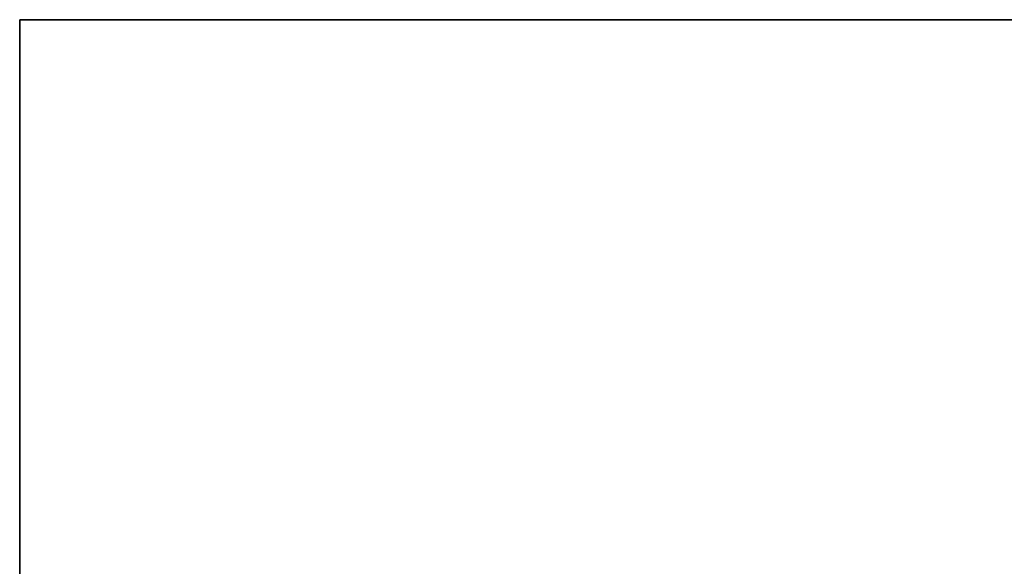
# Model space of a CAD drawing. Header units: inches. Extents: x -377 to 3073, y -401 to 2575.
# Tile 9 of 11: x 465 to 1165, y 2186 to 2575. Entities that reach past the tile are written whole.
import ezdxf

# ---------------------------------------------------------------- set-up
doc = ezdxf.new("R2010")
doc.units = ezdxf.units.IN
doc.layers.add('1', color=7, linetype='Continuous')

# ---------------------------------------------------------------- blocks, each defined once
blk = doc.blocks.new('UG_SURFACE_038')
at = {"layer": '1', "color": 11}
blk.add_3dface([(1044.830799, 2015.500069, -205.26126), (1044.830799, 2575.000048, -205.26126), (1044.830799, 2575.000048, 1194.738746), (1044.830799, 2015.500069, 1194.738746)], dxfattribs=at)
blk = doc.blocks.new('UG_SURFACE_039')
at = {"layer": '1', "color": 11}
blk.add_3dface([(-1053.320527, 2015.500069, -205.26126), (-1053.320527, 2575.000048, -205.26126), (1044.830799, 2575.000048, -205.26126), (1044.830799, 2015.500069, -205.26126)], dxfattribs=at)
blk = doc.blocks.new('UG_SURFACE_040')
at = {"layer": '1', "color": 11}
blk.add_3dface([(1044.830799, 2015.500069, 1194.738746), (1044.830799, 2575.000048, 1194.738746), (-1053.320527, 2575.000048, 1194.738746), (-1053.320527, 2015.500069, 1194.738746)], dxfattribs=at)
blk = doc.blocks.new('UG_SURFACE_041')
at = {"layer": '1', "color": 11}
blk.add_3dface([(1044.830799, 2575.000048, 1194.738746), (1044.830799, 2575.000048, -205.26126), (-1053.320527, 2575.000048, -205.26126), (-1053.320527, 2575.000048, 1194.738746)], dxfattribs=at)
blk = doc.blocks.new('UG_SURFACE_042')
at = {"layer": '1', "color": 11}
blk.add_3dface([(-1053.320527, 2015.500069, 1194.738746), (-1053.320527, 2575.000048, 1194.738746), (-1053.320527, 2575.000048, -205.26126), (-1053.320527, 2015.500069, -205.26126)], dxfattribs=at)
blk = doc.blocks.new('SV105_P63_SERVICE_SPACE_GE_R02')
at = {"layer": '1', "color": 11}
for p, q in [((-1053.32, 2575, -205.26), (-1053.32, 2015.5, -205.26)), ((1044.83, 2575, -205.26), (-1053.32, 2575, -205.26)), ((-1053.32, 2575, -205.26), (-1053.32, 2575, 1194.74)), ((1044.83, 2575, 1194.74), (1044.83, 2575, -205.26)), ((1044.83, 2575, -205.26), (1044.83, 2015.5, -205.26))]:
    blk.add_line(p, q, dxfattribs=at)
at = {"layer": '1', "color": 2}
for p, q in [((-13.66, 2575, 358.15), (-13.66, 2575, 353.77)), ((-13.66, 2575, 463.56), (-13.66, 2575, 459.45)), ((2.63, 2575, 179.37), (-13.66, 2575, 184.64)), ((46.34, 2575, 370.35), (-13.66, 2575, 383.08)), ((-13.66, 2575, 261.27), (46.34, 2575, 261.27)), ((-13.66, 2575, 331.55), (46.34, 2575, 331.55)), ((5.13, 2575, 361.8), (-13.66, 2575, 358.15)), ((-13.66, 2575, 441.72), (-13.66, 2575, 418.29)), ((46.34, 2575, 222.34), (-13.66, 2575, 222.34)), ((10.58, 2575, 335.66), (-13.66, 2575, 335.66)), ((-13.66, 2575, 179.84), (-1.19, 2575, 175.76)), ((-13.66, 2575, 222.34), (-13.66, 2575, 218.23)), ((-13.66, 2575, 459.45), (46.34, 2575, 459.45)), ((-13.66, 2575, 383.08), (-13.66, 2575, 378.72)), ((-6.38, 2575, 441.72), (-13.66, 2575, 441.72)), ((-13.66, 2575, 335.66), (-13.66, 2575, 331.55)), ((-13.66, 2575, 128.64), (46.34, 2575, 128.64)), ((-13.66, 2575, 157.76), (46.34, 2575, 157.76)), ((-13.66, 2575, 184.64), (-13.66, 2575, 179.84)), ((13.02, 2575, 161.87), (-13.66, 2575, 161.87)), ((-6.38, 2575, 152.06), (-13.66, 2575, 152.06)), ((-13.66, 2575, 152.06), (-13.66, 2575, 128.64)), ((13.61, 2575, 463.56), (-13.66, 2575, 463.56)), ((-13.66, 2575, 202.36), (-13.66, 2575, 198.03)), ((-6.38, 2575, 284.71), (-13.66, 2575, 284.71)), ((-13.66, 2575, 353.77), (46.34, 2575, 366.49)), ((-13.66, 2575, 161.87), (-13.66, 2575, 157.76)), ((-13.66, 2575, 418.29), (46.34, 2575, 418.29)), ((-13.66, 2575, 198.03), (46.34, 2575, 185.34)), ((-13.66, 2575, 378.72), (5.13, 2575, 375.04)), ((46.34, 2575, 214.7), (-13.66, 2575, 202.36)), ((-13.66, 2575, 284.71), (-13.66, 2575, 261.27)), ((-13.66, 2575, 218.23), (46.34, 2575, 218.23)), ((13.61, 2575, 265.4), (-6.38, 2575, 265.4)), ((-6.38, 2575, 422.41), (-6.38, 2575, 441.72)), ((-6.38, 2575, 265.4), (-6.38, 2575, 284.71)), ((-6.38, 2575, 132.75), (-6.38, 2575, 152.06)), ((13.61, 2575, 422.41), (-6.38, 2575, 422.41)), ((13.61, 2575, 132.75), (-6.38, 2575, 132.75)), ((46.34, 2575, 189.73), (3.04, 2575, 198.28)), ((3.04, 2575, 201.72), (46.34, 2575, 210.3)), ((5.13, 2575, 375.04), (5.13, 2575, 361.8)), ((7.89, 2575, 408.48), (5.92, 2575, 412.59)), ((7.89, 2575, 251.46), (5.92, 2575, 255.57)), ((6.95, 2575, 97.93), (6.95, 2575, 102.04)), ((6.95, 2575, 300.84), (6.95, 2575, 304.97)), ((10.58, 2575, 343.5), (10.58, 2575, 335.66)), ((12.4, 2575, 373.64), (27.7, 2575, 370.65)), ((12.4, 2575, 363.21), (12.4, 2575, 373.64)), ((28.3, 2575, 366.67), (12.4, 2575, 363.21)), ((13.02, 2575, 166.61), (13.02, 2575, 161.87)), ((13.61, 2575, 282.81), (13.61, 2575, 265.4)), ((13.61, 2575, 477.81), (13.61, 2575, 463.56)), ((20.88, 2575, 477.81), (13.61, 2575, 477.81)), ((20.88, 2575, 439.82), (13.61, 2575, 439.82)), ((13.61, 2575, 150.16), (13.61, 2575, 132.75)), ((13.61, 2575, 439.82), (13.61, 2575, 422.41)), ((20.88, 2575, 150.16), (13.61, 2575, 150.16)), ((20.88, 2575, 282.81), (13.61, 2575, 282.81)), ((17.86, 2575, 335.66), (17.86, 2575, 343.6)), ((39.05, 2575, 335.66), (17.86, 2575, 335.66)), ((39.05, 2575, 161.87), (20.28, 2575, 161.87)), ((20.28, 2575, 161.87), (20.28, 2575, 170.64)), ((39.05, 2575, 265.4), (20.88, 2575, 265.4)), ((20.88, 2575, 422.41), (20.88, 2575, 439.82)), ((20.88, 2575, 132.75), (20.88, 2575, 150.16)), ((39.05, 2575, 132.75), (20.88, 2575, 132.75)), ((39.05, 2575, 422.41), (20.88, 2575, 422.41)), ((20.88, 2575, 463.56), (20.88, 2575, 477.81)), ((20.88, 2575, 265.4), (20.88, 2575, 282.81)), ((39.05, 2575, 463.56), (20.88, 2575, 463.56)), ((29.86, 2575, 411.96), (28.04, 2575, 407.84)), ((29.86, 2575, 254.95), (28.04, 2575, 250.82)), ((29.38, 2575, 325.23), (29.38, 2575, 321.1)), ((29.38, 2575, 122.3), (29.38, 2575, 118.19)), ((39.05, 2575, 151.42), (39.05, 2575, 132.75)), ((39.05, 2575, 441.09), (39.05, 2575, 422.41)), ((46.34, 2575, 480.34), (39.05, 2575, 480.34)), ((39.05, 2575, 343.53), (39.05, 2575, 335.66)), ((39.05, 2575, 171.62), (39.05, 2575, 161.87)), ((46.34, 2575, 151.42), (39.05, 2575, 151.42)), ((46.34, 2575, 441.09), (39.05, 2575, 441.09)), ((39.05, 2575, 284.07), (39.05, 2575, 265.4)), ((46.34, 2575, 284.07), (39.05, 2575, 284.07)), ((39.05, 2575, 480.34), (39.05, 2575, 463.56)), ((46.34, 2575, 185.34), (46.34, 2575, 189.73)), ((46.34, 2575, 418.29), (46.34, 2575, 441.09)), ((46.34, 2575, 331.55), (46.34, 2575, 343.13)), ((46.34, 2575, 459.45), (46.34, 2575, 480.34)), ((46.34, 2575, 157.76), (46.34, 2575, 171.47)), ((46.34, 2575, 366.49), (46.34, 2575, 370.35)), ((46.34, 2575, 210.3), (46.34, 2575, 214.7)), ((46.34, 2575, 128.64), (46.34, 2575, 151.42)), ((46.34, 2575, 261.27), (46.34, 2575, 284.07)), ((46.34, 2575, 218.23), (46.34, 2575, 222.34))]:
    blk.add_line(p, q, dxfattribs=at)
at = {"layer": '1', "color": 2, "extrusion": (0, -1, 0)}
for points in [[(-9.11, 2575, 407.93), (-12.58, 2575, 405.69), (-14.26, 2575, 402.94), (-14.26, 2575, 399.69)], [(-14.26, 2575, 499.33), (-14.26, 2575, 496.4), (-12.93, 2575, 493.79), (-10.22, 2575, 491.48)], [(-14.26, 2575, 242.68), (-14.26, 2575, 239.32), (-13.02, 2575, 236.59), (-10.35, 2575, 234.48)], [(-14.26, 2575, 314.24), (-14.26, 2575, 311.39), (-13.46, 2575, 309.02), (-11.8, 2575, 307.1)], [(-14.26, 2575, 111.32), (-14.26, 2575, 108.47), (-13.46, 2575, 106.1), (-11.8, 2575, 104.18)], [(-9.11, 2575, 250.91), (-12.58, 2575, 248.67), (-14.26, 2575, 245.92), (-14.26, 2575, 242.68)], [(-11.94, 2575, 320.3), (-13.55, 2575, 318.52), (-14.26, 2575, 316.5), (-14.26, 2575, 314.24)], [(-14.26, 2575, 399.69), (-14.26, 2575, 396.34), (-13.02, 2575, 393.6), (-10.35, 2575, 391.5)], [(-11.94, 2575, 117.38), (-13.55, 2575, 115.59), (-14.26, 2575, 113.58), (-14.26, 2575, 111.32)], [(-5.44, 2575, 121.5), (-8.24, 2575, 120.55), (-10.42, 2575, 119.16), (-11.94, 2575, 117.38)], [(-5.44, 2575, 324.41), (-8.24, 2575, 323.46), (-10.42, 2575, 322.08), (-11.94, 2575, 320.3)], [(5.92, 2575, 255.57), (-0.66, 2575, 254.71), (-5.69, 2575, 253.17), (-9.11, 2575, 250.91)], [(5.92, 2575, 412.59), (-0.66, 2575, 411.73), (-5.69, 2575, 410.18), (-9.11, 2575, 407.93)], [(-5.25, 2575, 106.42), (-6.45, 2575, 107.82), (-7.02, 2575, 109.4), (-6.98, 2575, 111.14)], [(-5.25, 2575, 309.33), (-6.45, 2575, 310.74), (-7.02, 2575, 312.33), (-6.98, 2575, 314.06)], [(-6.98, 2575, 111.14), (-7.02, 2575, 112.71), (-6.56, 2575, 114.09), (-5.67, 2575, 115.28)], [(-0.93, 2575, 491.64), (-5.02, 2575, 493.67), (-7.02, 2575, 496.23), (-6.98, 2575, 499.31)], [(-6.98, 2575, 242.26), (-7.02, 2575, 244.6), (-5.78, 2575, 246.58), (-3.28, 2575, 248.18)], [(-4.26, 2575, 236.94), (-6.13, 2575, 238.58), (-7.02, 2575, 240.36), (-6.98, 2575, 242.26)], [(-4.26, 2575, 393.96), (-6.13, 2575, 395.6), (-7.02, 2575, 397.38), (-6.98, 2575, 399.28)], [(-6.98, 2575, 314.06), (-7.02, 2575, 315.62), (-6.56, 2575, 317.02), (-5.67, 2575, 318.19)], [(-6.98, 2575, 399.28), (-7.02, 2575, 401.62), (-5.78, 2575, 403.59), (-3.28, 2575, 405.2)], [(3.04, 2575, 198.28), (-0.43, 2575, 198.98), (-3.69, 2575, 199.54), (-6.68, 2575, 200.02)], [(-5.67, 2575, 318.19), (-4.79, 2575, 319.38), (-3.55, 2575, 320.27), (-1.94, 2575, 320.88)], [(-5.67, 2575, 115.28), (-4.79, 2575, 116.47), (-3.55, 2575, 117.36), (-1.94, 2575, 117.95)], [(3.57, 2575, 325.85), (0.35, 2575, 325.85), (-2.63, 2575, 325.38), (-5.44, 2575, 324.41)], [(3.57, 2575, 122.94), (0.35, 2575, 122.94), (-2.63, 2575, 122.46), (-5.44, 2575, 121.5)], [(-3.28, 2575, 405.2), (-0.77, 2575, 406.82), (2.93, 2575, 407.9), (7.89, 2575, 408.48)], [(-3.28, 2575, 248.18), (-0.77, 2575, 249.8), (2.93, 2575, 250.88), (7.89, 2575, 251.46)], [(-1.94, 2575, 320.88), (-0.36, 2575, 321.46), (1.34, 2575, 321.74), (3.16, 2575, 321.74)], [(-1.94, 2575, 117.95), (-0.36, 2575, 118.55), (1.34, 2575, 118.83), (3.16, 2575, 118.83)], [(-1.19, 2575, 175.76), (2.38, 2575, 174.58), (5.09, 2575, 173.58), (7.02, 2575, 172.81)], [(10.51, 2575, 176.1), (8.24, 2575, 177.23), (5.62, 2575, 178.32), (2.63, 2575, 179.37)], [(3.16, 2575, 321.74), (4.95, 2575, 321.74), (6.54, 2575, 321.5), (7.89, 2575, 321.03)], [(3.16, 2575, 118.83), (4.95, 2575, 118.83), (6.54, 2575, 118.59), (7.89, 2575, 118.1)], [(12.03, 2575, 324.59), (9.57, 2575, 325.44), (6.77, 2575, 325.85), (3.57, 2575, 325.85)], [(12.03, 2575, 121.68), (9.57, 2575, 122.52), (6.77, 2575, 122.94), (3.57, 2575, 122.94)], [(7.02, 2575, 172.81), (8.93, 2575, 172.04), (10.24, 2575, 171.35), (11.04, 2575, 170.73)], [(7.89, 2575, 118.1), (9.25, 2575, 117.64), (10.44, 2575, 116.75), (11.41, 2575, 115.42)], [(7.89, 2575, 321.03), (9.25, 2575, 320.55), (10.44, 2575, 319.66), (11.41, 2575, 318.34)], [(13.61, 2575, 173.75), (12.51, 2575, 174.77), (11.5, 2575, 175.57), (10.51, 2575, 176.1)], [(15.89, 2575, 352.51), (12.33, 2575, 350.84), (10.56, 2575, 347.86), (10.58, 2575, 343.5)], [(18.12, 2575, 117.71), (16.49, 2575, 119.5), (14.44, 2575, 120.82), (12.03, 2575, 121.68)], [(18.12, 2575, 320.63), (16.49, 2575, 322.41), (14.44, 2575, 323.74), (12.03, 2575, 324.59)], [(19.15, 2575, 180.34), (16.19, 2575, 178.91), (14.37, 2575, 176.71), (13.61, 2575, 173.75)], [(14.26, 2575, 109.82), (15.54, 2575, 106.93), (16.78, 2575, 104.91), (18, 2575, 103.72)], [(14.26, 2575, 312.74), (15.54, 2575, 309.85), (16.78, 2575, 307.83), (18, 2575, 306.64)], [(28.92, 2575, 354.98), (23.77, 2575, 354.98), (19.4, 2575, 354.17), (15.89, 2575, 352.51)], [(17.86, 2575, 343.6), (17.82, 2575, 346.23), (18.76, 2575, 348.1), (20.67, 2575, 349.2)], [(29.93, 2575, 182.46), (25.61, 2575, 182.46), (22.02, 2575, 181.76), (19.15, 2575, 180.34)], [(20.28, 2575, 170.64), (20.23, 2575, 172.5), (20.58, 2575, 173.98), (21.31, 2575, 175.05)], [(20.67, 2575, 349.2), (22.51, 2575, 350.31), (25.17, 2575, 350.86), (28.64, 2575, 350.86)], [(21.31, 2575, 175.05), (21.98, 2575, 176.12), (23.13, 2575, 176.95), (24.71, 2575, 177.5)], [(26.14, 2575, 307.43), (24.71, 2575, 308.25), (23.31, 2575, 310.34), (21.86, 2575, 313.73)], [(26.14, 2575, 104.52), (24.71, 2575, 105.32), (23.31, 2575, 107.43), (21.86, 2575, 110.81)], [(24.71, 2575, 177.5), (26.25, 2575, 178.06), (27.98, 2575, 178.33), (29.81, 2575, 178.33)], [(28.04, 2575, 250.82), (32.27, 2575, 250.11), (35.35, 2575, 249.07), (37.33, 2575, 247.69)], [(28.04, 2575, 407.84), (32.27, 2575, 407.13), (35.35, 2575, 406.09), (37.33, 2575, 404.71)], [(39.05, 2575, 368.43), (35.6, 2575, 368), (32.02, 2575, 367.41), (28.3, 2575, 366.67)], [(28.64, 2575, 350.86), (31.08, 2575, 350.86), (33.19, 2575, 350.55), (34.96, 2575, 349.9)], [(37.1, 2575, 354.05), (34.59, 2575, 354.69), (31.86, 2575, 354.98), (28.92, 2575, 354.98)], [(38.91, 2575, 323.66), (36.06, 2575, 324.63), (32.89, 2575, 325.14), (29.38, 2575, 325.23)], [(29.38, 2575, 118.19), (32.92, 2575, 117.97), (35.6, 2575, 117.24), (37.47, 2575, 116.01)], [(29.38, 2575, 321.1), (32.92, 2575, 320.89), (35.6, 2575, 320.15), (37.47, 2575, 318.93)], [(38.91, 2575, 120.74), (36.06, 2575, 121.71), (32.89, 2575, 122.23), (29.38, 2575, 122.3)], [(29.81, 2575, 178.33), (32.48, 2575, 178.33), (34.71, 2575, 177.8), (36.46, 2575, 176.73)], [(42.89, 2575, 407.53), (39.79, 2575, 409.65), (35.42, 2575, 411.13), (29.86, 2575, 411.96)], [(42.89, 2575, 250.51), (39.79, 2575, 252.63), (35.42, 2575, 254.12), (29.86, 2575, 254.95)], [(38.94, 2575, 181.17), (36.23, 2575, 182.04), (33.19, 2575, 182.46), (29.93, 2575, 182.46)], [(34.96, 2575, 349.9), (36.71, 2575, 349.24), (37.93, 2575, 348.39), (38.52, 2575, 347.33)], [(42.89, 2575, 351.57), (41.49, 2575, 352.61), (39.56, 2575, 353.41), (37.1, 2575, 354.05)], [(45.35, 2575, 319.5), (43.88, 2575, 321.31), (41.72, 2575, 322.69), (38.91, 2575, 323.66)], [(45.35, 2575, 116.59), (43.88, 2575, 118.38), (41.72, 2575, 119.78), (38.91, 2575, 120.74)], [(44.66, 2575, 177.74), (43.58, 2575, 179.16), (41.67, 2575, 180.32), (38.94, 2575, 181.17)]]:
    blk.add_open_spline(points, degree=3, dxfattribs=at)
at = {"layer": '1', "color": 2, "extrusion": (0, 1, 0)}
for points in [[(-11.8, 2575, 104.18), (-10.17, 2575, 102.26), (-7.67, 2575, 100.75), (-4.33, 2575, 99.65)], [(-11.8, 2575, 307.1), (-10.17, 2575, 305.18), (-7.67, 2575, 303.68), (-4.33, 2575, 302.56)], [(-10.35, 2575, 234.48), (-7.78, 2575, 232.39), (-3.99, 2575, 230.79), (1, 2575, 229.67)], [(-10.35, 2575, 391.5), (-7.78, 2575, 389.41), (-3.99, 2575, 387.8), (1, 2575, 386.69)], [(-10.22, 2575, 491.48), (-7.53, 2575, 489.19), (-3.81, 2575, 487.42), (0.88, 2575, 486.24)], [(-6.68, 2575, 200.02), (-3.51, 2575, 200.52), (-0.24, 2575, 201.09), (3.04, 2575, 201.72)], [(-0.54, 2575, 103.32), (-2.52, 2575, 103.98), (-4.08, 2575, 105.03), (-5.25, 2575, 106.42)], [(-0.54, 2575, 306.23), (-2.52, 2575, 306.9), (-4.08, 2575, 307.95), (-5.25, 2575, 309.33)], [(-4.33, 2575, 302.56), (-1.05, 2575, 301.48), (2.7, 2575, 300.9), (6.95, 2575, 300.84)], [(-4.33, 2575, 99.65), (-1.05, 2575, 98.57), (2.7, 2575, 97.99), (6.95, 2575, 97.93)], [(4.03, 2575, 233.32), (0.33, 2575, 234.11), (-2.45, 2575, 235.31), (-4.26, 2575, 236.94)], [(4.03, 2575, 390.34), (0.33, 2575, 391.13), (-2.45, 2575, 392.33), (-4.26, 2575, 393.96)], [(15.73, 2575, 488.57), (8.65, 2575, 488.57), (3.09, 2575, 489.59), (-0.93, 2575, 491.64)], [(6.95, 2575, 304.97), (3.87, 2575, 305.14), (1.39, 2575, 305.56), (-0.54, 2575, 306.23)], [(6.95, 2575, 102.04), (3.87, 2575, 102.22), (1.39, 2575, 102.64), (-0.54, 2575, 103.32)], [(0.88, 2575, 486.24), (5.59, 2575, 485.05), (10.56, 2575, 484.46), (15.84, 2575, 484.46)], [(1, 2575, 386.69), (5.96, 2575, 385.61), (11.29, 2575, 385.06), (17.06, 2575, 385.06)], [(1, 2575, 229.67), (5.96, 2575, 228.59), (11.29, 2575, 228.04), (17.06, 2575, 228.04)], [(17.11, 2575, 232.15), (12.1, 2575, 232.15), (7.75, 2575, 232.55), (4.03, 2575, 233.32)], [(17.11, 2575, 389.17), (12.1, 2575, 389.17), (7.75, 2575, 389.57), (4.03, 2575, 390.34)], [(11.04, 2575, 170.73), (11.8, 2575, 170.14), (12.37, 2575, 169.51), (12.69, 2575, 168.88)], [(11.41, 2575, 115.42), (11.98, 2575, 114.58), (12.92, 2575, 112.71), (14.26, 2575, 109.82)], [(11.41, 2575, 318.34), (11.98, 2575, 317.51), (12.92, 2575, 315.62), (14.26, 2575, 312.74)], [(12.69, 2575, 168.88), (12.86, 2575, 168.42), (12.97, 2575, 167.67), (13.02, 2575, 166.61)], [(34.59, 2575, 491.76), (30.8, 2575, 489.64), (24.53, 2575, 488.57), (15.73, 2575, 488.57)], [(15.84, 2575, 484.46), (25.7, 2575, 484.46), (33.47, 2575, 485.84), (39.1, 2575, 488.61)], [(17.06, 2575, 385.06), (23.26, 2575, 385.06), (28.69, 2575, 385.68), (33.35, 2575, 386.91)], [(17.06, 2575, 228.04), (23.26, 2575, 228.04), (28.69, 2575, 228.66), (33.35, 2575, 229.9)], [(28.3, 2575, 390.13), (24.67, 2575, 389.51), (20.92, 2575, 389.17), (17.11, 2575, 389.17)], [(28.3, 2575, 233.13), (24.67, 2575, 232.49), (20.92, 2575, 232.15), (17.11, 2575, 232.15)], [(18, 2575, 103.72), (19.45, 2575, 102.2), (21.31, 2575, 101.08), (23.54, 2575, 100.32)], [(18, 2575, 306.64), (19.45, 2575, 305.12), (21.31, 2575, 303.99), (23.54, 2575, 303.24)], [(21.86, 2575, 313.73), (20.44, 2575, 317.11), (19.17, 2575, 319.41), (18.12, 2575, 320.63)], [(21.86, 2575, 110.81), (20.44, 2575, 114.2), (19.17, 2575, 116.48), (18.12, 2575, 117.71)], [(23.54, 2575, 303.24), (25.72, 2575, 302.49), (28.23, 2575, 302.12), (31.03, 2575, 302.12)], [(23.54, 2575, 100.32), (25.72, 2575, 99.58), (28.23, 2575, 99.19), (31.03, 2575, 99.19)], [(31.38, 2575, 103.32), (29.22, 2575, 103.32), (27.47, 2575, 103.72), (26.14, 2575, 104.52)], [(31.38, 2575, 306.23), (29.22, 2575, 306.23), (27.47, 2575, 306.64), (26.14, 2575, 307.43)], [(27.7, 2575, 370.65), (32.71, 2575, 369.66), (36.48, 2575, 368.92), (39.05, 2575, 368.43)], [(37.01, 2575, 393.52), (34.82, 2575, 391.92), (31.95, 2575, 390.79), (28.3, 2575, 390.13)], [(37.01, 2575, 236.5), (34.82, 2575, 234.9), (31.95, 2575, 233.77), (28.3, 2575, 233.13)], [(31.03, 2575, 302.12), (34.02, 2575, 302.12), (36.82, 2575, 302.56), (39.49, 2575, 303.48)], [(31.03, 2575, 99.19), (34.02, 2575, 99.19), (36.82, 2575, 99.65), (39.49, 2575, 100.56)], [(37.63, 2575, 105.03), (35.88, 2575, 103.88), (33.79, 2575, 103.32), (31.38, 2575, 103.32)], [(37.63, 2575, 307.95), (35.88, 2575, 306.81), (33.79, 2575, 306.23), (31.38, 2575, 306.23)], [(33.35, 2575, 229.9), (37.97, 2575, 231.13), (41.49, 2575, 232.88), (43.9, 2575, 235.16)], [(33.35, 2575, 386.91), (37.97, 2575, 388.14), (41.49, 2575, 389.9), (43.9, 2575, 392.18)], [(40.27, 2575, 499.37), (40.25, 2575, 496.42), (38.34, 2575, 493.9), (34.59, 2575, 491.76)], [(36.46, 2575, 176.73), (38.16, 2575, 175.66), (39.03, 2575, 173.97), (39.05, 2575, 171.62)], [(40.27, 2575, 242.5), (40.25, 2575, 240.12), (39.14, 2575, 238.13), (37.01, 2575, 236.5)], [(40.27, 2575, 399.51), (40.25, 2575, 397.14), (39.14, 2575, 395.15), (37.01, 2575, 393.52)], [(37.33, 2575, 404.71), (39.26, 2575, 403.34), (40.25, 2575, 401.62), (40.27, 2575, 399.51)], [(37.33, 2575, 247.69), (39.26, 2575, 246.32), (40.25, 2575, 244.6), (40.27, 2575, 242.5)], [(37.47, 2575, 116.01), (39.28, 2575, 114.79), (40.25, 2575, 112.95), (40.27, 2575, 110.53)], [(37.47, 2575, 318.93), (39.28, 2575, 317.7), (40.25, 2575, 315.86), (40.27, 2575, 313.44)], [(40.27, 2575, 110.53), (40.25, 2575, 108.02), (39.37, 2575, 106.18), (37.63, 2575, 105.03)], [(40.27, 2575, 313.44), (40.25, 2575, 310.94), (39.37, 2575, 309.09), (37.63, 2575, 307.95)], [(38.52, 2575, 347.33), (38.85, 2575, 346.65), (39.03, 2575, 345.38), (39.05, 2575, 343.53)], [(39.1, 2575, 488.61), (44.7, 2575, 491.39), (47.51, 2575, 494.96), (47.55, 2575, 499.36)], [(39.49, 2575, 100.56), (42.09, 2575, 101.48), (44.11, 2575, 102.8), (45.46, 2575, 104.54)], [(39.49, 2575, 303.48), (42.09, 2575, 304.39), (44.11, 2575, 305.71), (45.46, 2575, 307.46)], [(47.55, 2575, 399.69), (47.51, 2575, 402.81), (45.95, 2575, 405.42), (42.89, 2575, 407.53)], [(45.72, 2575, 347.8), (45.19, 2575, 349.3), (44.25, 2575, 350.56), (42.89, 2575, 351.57)], [(47.55, 2575, 242.68), (47.51, 2575, 245.79), (45.95, 2575, 248.4), (42.89, 2575, 250.51)], [(43.9, 2575, 392.18), (46.29, 2575, 394.45), (47.51, 2575, 396.96), (47.55, 2575, 399.69)], [(43.9, 2575, 235.16), (46.29, 2575, 237.43), (47.51, 2575, 239.94), (47.55, 2575, 242.68)], [(46.34, 2575, 171.47), (46.29, 2575, 174.22), (45.72, 2575, 176.31), (44.66, 2575, 177.74)], [(47.55, 2575, 313.28), (47.51, 2575, 315.65), (46.8, 2575, 317.73), (45.35, 2575, 319.5)], [(47.55, 2575, 110.35), (47.51, 2575, 112.73), (46.8, 2575, 114.81), (45.35, 2575, 116.59)], [(45.46, 2575, 307.46), (46.82, 2575, 309.2), (47.51, 2575, 311.14), (47.55, 2575, 313.28)], [(45.46, 2575, 104.54), (46.82, 2575, 106.27), (47.51, 2575, 108.22), (47.55, 2575, 110.35)], [(46.34, 2575, 343.13), (46.29, 2575, 345.16), (46.11, 2575, 346.73), (45.72, 2575, 347.8)]]:
    blk.add_open_spline(points, degree=3, dxfattribs=at)
for name in ['UG_SURFACE_039', 'UG_SURFACE_040', 'UG_SURFACE_041', 'UG_SURFACE_042', 'UG_SURFACE_038']:
    blk.add_blockref(name, (0, 0))

msp = doc.modelspace()

# ---------------------------------------------------------------- block references
at = {"layer": '1', "color": 172, "extrusion": (1, 0, 0), "rotation": 270}
msp.add_blockref('SV105_P63_SERVICE_SPACE_GE_R02', (-0.343427, 0.000284, 670.001539), dxfattribs=at)

doc.saveas('drawing.dxf')
